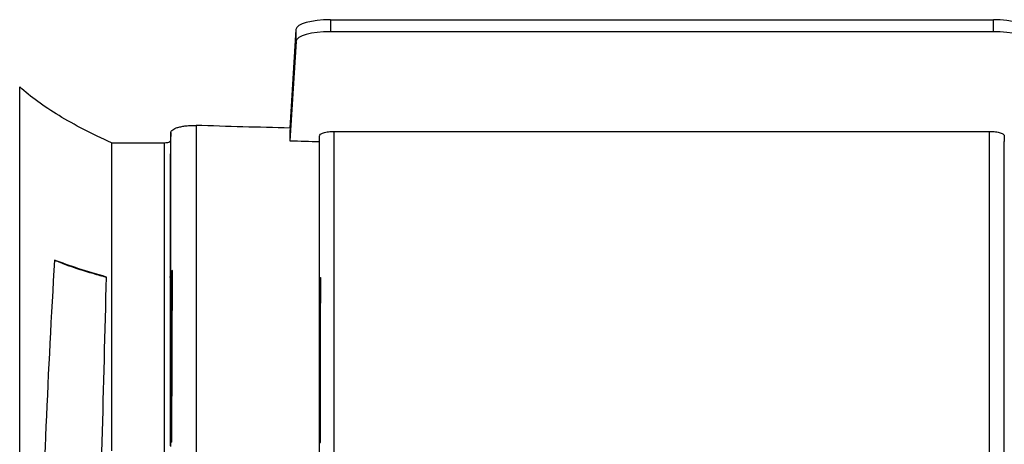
# Model space of a CAD drawing. Header units: millimetres. Extents: x -1263 to 1500, y -1080 to 1468.
# Tile 109 of 166: x 252 to 338, y 362 to 399. Entities that reach past the tile are written whole.
import ezdxf

# ---------------------------------------------------------------- set-up
doc = ezdxf.new("R2010")
doc.units = ezdxf.units.MM

msp = doc.modelspace()

# ---------------------------------------------------------------- linework, layer by layer
at = {"color": 7, "linetype": 'Continuous', "lineweight": 25}
for p, q in [((279.506, 399.236), (337.21, 399.236)), ((279.506, 399.236), (279.506, 398.196)), ((337.21, 398.196), (337.21, 399.236)), ((275.985, 389.812), (276.507, 398.391)), ((276.507, 397.35), (276.507, 398.391)), ((337.21, 398.196), (279.506, 398.196)), ((276.507, 397.35), (275.981, 388.707)), ((265.611, 389.433), (265.569, 388.696)), ((278.558, 388.645), (278.558, 389.136)), ((279.836, 360.433), (279.836, 389.528)), ((279.836, 389.528), (336.881, 389.528)), ((336.881, 360.433), (336.881, 389.528)), ((338.158, 389.136), (338.158, 388.645)), ((260.457, 388.542), (265.069, 388.542)), ((278.558, 360.483), (278.558, 388.645)), ((338.158, 360.483), (338.158, 388.645)), ((265.567, 376.83), (265.611, 377.287)), ((278.607, 376.743), (278.607, 376.55)), ((265.566, 362.561), (265.611, 362.517)), ((265.614, 362.558), (265.659, 362.513)), ((278.607, 362.486), (278.607, 362.468))]:
    msp.add_line(p, q, dxfattribs=at)
for centre, start_param, end_param in [((279.506, 398.376), 1.570796, 3.124139), ((337.21, 398.376), 0.017453, 1.570796), ((279.506, 397.335), 1.570796, 3.124139), ((337.21, 397.335), 0.017453, 1.570796)]:
    msp.add_ellipse(centre, major_axis=(3, 0), ratio=0.286745, start_param=start_param, end_param=end_param, dxfattribs=at)
for points in [[(252.457, 262.956), (252.457, 306.671), (252.457, 350.236), (252.457, 393.391)], [(267.807, 390.041), (267.807, 380.21), (267.807, 370.349), (267.807, 360.467)], [(265.611, 377.287), (265.611, 381.34), (265.611, 385.389), (265.611, 389.433)], [(275.985, 389.812), (275.983, 389.444), (275.982, 389.075), (275.981, 388.707)], [(260.457, 388.542), (260.457, 379.651), (260.457, 370.72), (260.457, 361.755)], [(265.066, 360.555), (265.067, 369.913), (265.068, 379.244), (265.069, 388.542)], [(265.569, 388.696), (265.568, 384.746), (265.568, 380.791), (265.567, 376.83)], [(275.981, 388.707), (276.84, 388.686), (277.699, 388.665), (278.558, 388.645)], [(265.756, 377.419), (265.663, 377.377), (265.615, 377.333), (265.611, 377.287)], [(265.659, 377.312), (265.645, 377.161), (265.63, 377.01), (265.616, 376.858)], [(265.659, 362.513), (265.659, 367.454), (265.659, 372.387), (265.659, 377.312)], [(265.562, 376.818), (265.565, 376.822), (265.567, 376.826), (265.567, 376.83)], [(265.562, 376.817), (265.564, 372.073), (265.565, 367.321), (265.565, 362.562)], [(265.616, 376.858), (265.615, 372.102), (265.615, 367.335), (265.614, 362.558)], [(278.558, 376.718), (278.558, 376.75), (278.592, 376.781), (278.659, 376.81)], [(278.607, 362.486), (278.607, 367.181), (278.607, 371.87), (278.607, 376.55)], [(278.625, 362.464), (278.635, 367.252), (278.65, 372.033), (278.659, 376.81)], [(265.565, 362.562), (265.566, 362.562), (265.566, 362.561), (265.566, 362.561)], [(265.566, 362.561), (265.566, 362.43), (265.566, 362.299), (265.566, 362.168)], [(265.611, 362.123), (265.611, 362.254), (265.611, 362.386), (265.611, 362.517)], [(265.699, 362.507), (265.644, 362.51), (265.614, 362.513), (265.611, 362.517)], [(278.558, 362.471), (278.558, 362.468), (278.581, 362.466), (278.625, 362.464)]]:
    msp.add_open_spline(points, degree=3, dxfattribs=at)
for points, knots in [([(260.457, 388.542), (259.604, 388.921), (258.796, 389.306), (257.272, 390.09), (256.554, 390.49), (255.217, 391.3), (254.596, 391.711), (253.452, 392.544), (252.93, 392.965), (252.457, 393.391)], [0, 0, 0, 0, 0.25, 0.25, 0.5, 0.5, 0.75, 0.75, 1, 1, 1, 1]), ([(265.611, 389.433), (265.616, 389.515), (265.67, 389.594), (265.827, 389.707), (265.892, 389.743), (266.043, 389.811), (266.132, 389.843), (266.332, 389.902), (266.441, 389.929), (266.679, 389.974), (266.81, 389.994), (267.081, 390.024), (267.221, 390.034), (267.512, 390.045), (267.66, 390.046), (267.807, 390.041)], [0, 0, 0, 0, 0.25, 0.25, 0.375, 0.375, 0.5, 0.5, 0.625, 0.625, 0.75, 0.75, 0.875, 0.875, 1, 1, 1, 1]), ([(275.985, 389.812), (274.62, 389.846), (273.256, 389.882), (270.531, 389.959), (269.169, 389.999), (267.807, 390.041)], [0, 0, 0, 0, 0.5, 0.5, 1, 1, 1, 1]), ([(278.558, 389.136), (278.558, 389.185), (278.588, 389.233), (278.706, 389.326), (278.792, 389.368), (279.023, 389.443), (279.162, 389.473), (279.482, 389.517), (279.657, 389.528), (279.836, 389.528)], [0, 0, 0, 0, 0.25, 0.25, 0.5, 0.5, 0.75, 0.75, 1, 1, 1, 1]), ([(336.881, 389.528), (336.97, 389.528), (337.058, 389.525), (337.23, 389.514), (337.314, 389.506), (337.552, 389.474), (337.694, 389.443), (337.923, 389.369), (338.011, 389.325), (338.129, 389.233), (338.158, 389.185), (338.158, 389.136)], [0, 0, 0, 0, 0.125, 0.125, 0.25, 0.25, 0.5, 0.5, 0.75, 0.75, 1, 1, 1, 1]), ([(265.069, 388.542), (265.208, 388.542), (265.341, 388.561), (265.519, 388.619), (265.567, 388.657), (265.569, 388.696)], [0, 0, 0, 0, 0.5, 0.5, 1, 1, 1, 1]), ([(255.482, 378.337), (255.201, 373.521), (254.953, 368.703), (254.526, 359.065), (254.345, 354.247), (253.876, 339.789), (253.656, 330.15), (253.399, 315.688), (253.325, 310.866), (253.2, 301.223), (253.148, 296.401), (253.089, 289.168), (253.072, 286.757), (253.047, 281.937), (253.039, 279.527), (253.037, 274.711), (253.043, 272.304), (253.075, 268.698), (253.089, 267.497), (253.132, 265.099), (253.16, 263.901), (253.203, 262.707)], [0, 0, 0, 0, 0.125, 0.125, 0.25, 0.25, 0.5, 0.5, 0.625, 0.625, 0.75, 0.75, 0.8125, 0.8125, 0.875, 0.875, 0.9375, 0.9375, 0.96875, 0.96875, 1, 1, 1, 1]), ([(260.004, 376.863), (259.154, 377.1), (258.352, 377.341), (256.843, 377.832), (256.137, 378.083), (255.482, 378.337)], [0, 0, 0, 0, 0.5, 0.5, 1, 1, 1, 1]), ([(255.482, 378.337), (255.568, 378.301), (255.741, 378.227), (256.013, 378.118), (256.294, 378.01), (256.585, 377.902), (256.886, 377.795), (257.196, 377.688), (257.619, 377.547), (258.179, 377.371), (258.756, 377.2), (259.209, 377.071), (259.501, 376.99), (259.757, 376.922), (259.922, 376.881), (259.997, 376.862)], [0, 0, 0, 0, 0.07086, 0.141821, 0.212899, 0.284109, 0.355467, 0.426989, 0.498689, 0.639399, 0.788355, 0.853721, 0.910772, 0.959523, 1, 1, 1, 1]), ([(265.756, 377.419), (265.742, 377.411), (265.716, 377.395), (265.69, 377.372), (265.674, 377.352), (265.665, 377.336), (265.661, 377.322), (265.66, 377.315), (265.659, 377.312)], [0, 0, 0, 0, 0.248519, 0.462532, 0.643412, 0.792503, 0.911021, 1, 1, 1, 1]), ([(265.699, 362.506), (265.707, 364.996), (265.717, 367.482), (265.738, 372.452), (265.748, 374.936), (265.756, 377.419)], [0, 0, 0, 0, 0.5, 0.5, 1, 1, 1, 1]), ([(255.705, 261.552), (255.88, 262.711), (256.026, 263.89), (256.287, 266.271), (256.4, 267.466), (256.708, 271.059), (256.872, 273.466), (257.156, 278.292), (257.276, 280.713), (257.49, 285.547), (257.584, 287.962), (257.84, 295.204), (257.976, 300.026), (258.234, 309.663), (258.354, 314.479), (258.593, 324.105), (258.712, 328.915), (258.959, 338.531), (259.089, 343.337), (259.36, 352.938), (259.501, 357.734), (259.769, 367.31), (259.896, 372.091), (260.004, 376.863)], [0, 0, 0, 0, 0.03125, 0.03125, 0.0625, 0.0625, 0.125, 0.125, 0.1875, 0.1875, 0.25, 0.25, 0.375, 0.375, 0.5, 0.5, 0.625, 0.625, 0.75, 0.75, 0.875, 0.875, 1, 1, 1, 1]), ([(265.616, 376.858), (265.615, 376.854), (265.613, 376.847), (265.599, 376.836), (265.582, 376.826), (265.567, 376.819), (265.562, 376.817)], [0, 0, 0, 0, 0.268067, 0.547044, 0.835536, 1, 1, 1, 1]), ([(278.607, 376.55), (278.606, 376.547), (278.604, 376.534), (278.585, 376.521), (278.561, 376.512), (278.558, 376.51)], [0, 0, 0, 0, 0.241136, 0.901217, 1, 1, 1, 1]), ([(278.659, 376.81), (278.65, 376.804), (278.633, 376.792), (278.618, 376.776), (278.611, 376.763), (278.608, 376.754), (278.607, 376.747), (278.607, 376.744), (278.607, 376.743)], [0, 0, 0, 0, 0.294486, 0.534844, 0.72352, 0.862791, 0.954517, 1, 1, 1, 1]), ([(265.565, 362.562), (265.574, 362.562), (265.592, 362.561), (265.61, 362.559), (265.613, 362.558), (265.614, 362.558)], [0, 0, 0, 0, 0.303708, 0.639554, 1, 1, 1, 1]), ([(265.698, 362.507), (265.691, 362.508), (265.676, 362.509), (265.663, 362.511), (265.661, 362.513), (265.659, 362.513)], [0, 0, 0, 0, 0.33095, 0.663884, 1, 1, 1, 1]), ([(278.607, 362.486), (278.606, 362.486), (278.605, 362.487), (278.596, 362.488), (278.581, 362.489), (278.566, 362.489), (278.559, 362.49)], [0, 0, 0, 0, 0.257965, 0.508537, 0.754799, 1, 1, 1, 1]), ([(278.625, 362.464), (278.62, 362.464), (278.609, 362.466), (278.607, 362.467), (278.607, 362.468)], [0, 0, 0, 0, 0.497362, 1, 1, 1, 1])]:
    msp.add_open_spline(points, degree=3, knots=knots, dxfattribs=at)

doc.saveas('drawing.dxf')
